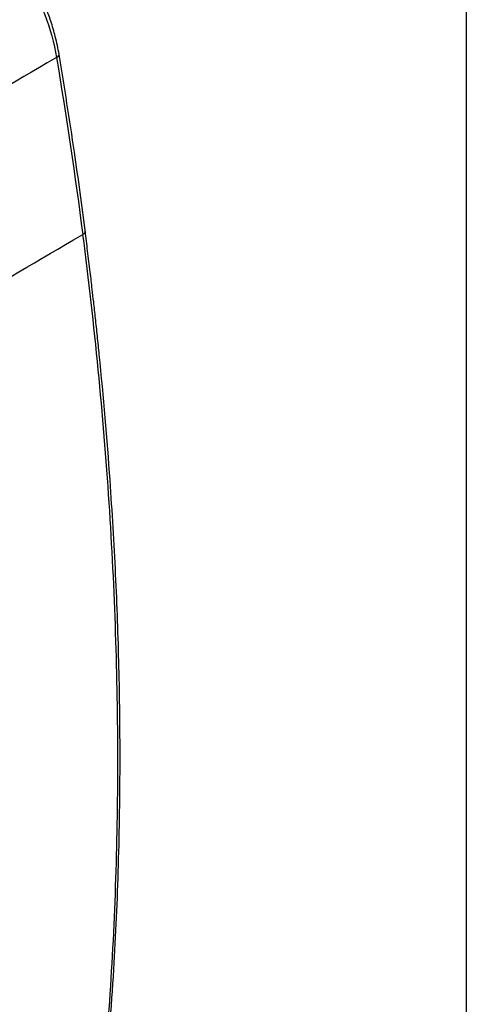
# Model space of a CAD drawing. Header units: millimetres. Extents: x 13 to 546, y 13 to 419.
# Tile 20 of 21: x 513 to 546, y 289 to 361. Entities that reach past the tile are written whole.
import ezdxf

# ---------------------------------------------------------------- set-up
doc = ezdxf.new("R2010")
doc.units = ezdxf.units.MM
doc.header["$LTSCALE"] = 2
doc.layers.add('TEXT', color=140, linetype='Continuous', lineweight=25)

msp = doc.modelspace()

# ---------------------------------------------------------------- linework, layer by layer
for p, q in [((516.117, 358.348), (515.435, 357.95)), ((517.351, 345.001), (518.034, 345.401))]:
    msp.add_line(p, q)
msp.add_arc((516.043, 358.603), 0.265, 286.28028, 353.88191)
for points, knots in [([(509.316, 369.866), (509.73, 369.54), (510.136, 369.184), (510.932, 368.412), (511.318, 367.998), (512.058, 367.132), (512.413, 366.677), (513.092, 365.723), (513.418, 365.221), (514.017, 364.204), (514.294, 363.686), (514.674, 362.895), (514.796, 362.628), (515.026, 362.09), (515.135, 361.818), (515.645, 360.468), (515.939, 359.401), (516.117, 358.348)], [0, 0, 0, 0, 0.125, 0.125, 0.25, 0.25, 0.375, 0.375, 0.5, 0.5, 0.625, 0.625, 0.6875, 0.6875, 0.75, 0.75, 1, 1, 1, 1]), ([(516.307, 358.574), (516.223, 359.009), (516.068, 359.813), (515.729, 360.952), (515.389, 361.901), (515.074, 362.658), (514.814, 363.226), (514.605, 363.651), (514.428, 363.995), (514.258, 364.311), (514.068, 364.649), (513.821, 365.07), (513.473, 365.626), (513.001, 366.323), (512.389, 367.139), (511.621, 368.048), (510.684, 369.022), (509.982, 369.605), (509.609, 369.915)], [0, 0, 0, 0, 0.104269, 0.193107, 0.267535, 0.327395, 0.372038, 0.402824, 0.4298, 0.455443, 0.480028, 0.51329, 0.560383, 0.621144, 0.695047, 0.782436, 0.884229, 1, 1, 1, 1]), ([(518.234, 345.555), (517.974, 347.507), (517.402, 351.822), (516.694, 356.185), (516.307, 358.574)], [0, 0, 0, 0, 0.452489, 1, 1, 1, 1]), ([(518.026, 345.405), (518.882, 338.735), (519.519, 332.192), (520.367, 319.351), (520.578, 313.054), (520.578, 300.702), (520.367, 294.649), (519.519, 282.787), (518.882, 276.979), (518.026, 271.298)], [0, 0, 0, 0, 0.25, 0.25, 0.5, 0.5, 0.75, 0.75, 1, 1, 1, 1]), ([(518.034, 345.401), (518.059, 345.415), (518.111, 345.443), (518.171, 345.494), (518.211, 345.549), (518.228, 345.597), (518.222, 345.623), (518.22, 345.632)], [0, 0, 0, 0, 0.206376, 0.426786, 0.657536, 0.893635, 1, 1, 1, 1]), ([(518.213, 271.517), (518.278, 271.954), (518.397, 272.757), (518.553, 273.857), (518.674, 274.744), (518.771, 275.469), (518.936, 276.738), (519.251, 279.307), (519.797, 284.437), (520.331, 291.292), (520.688, 299.239), (520.798, 306.627), (520.713, 313.731), (520.469, 320.524), (520.019, 328.134), (519.519, 333.971), (519.111, 337.947), (518.974, 339.235), (518.847, 340.379), (518.719, 341.502), (518.573, 342.749), (518.402, 344.162), (518.274, 345.162), (518.213, 345.636)], [0, 0, 0, 0, 0.019378, 0.035541, 0.048499, 0.05834, 0.067332, 0.103993, 0.170128, 0.28822, 0.393658, 0.499093, 0.588552, 0.67801, 0.767466, 0.885543, 0.902862, 0.919461, 0.934716, 0.946417, 0.962199, 0.982073, 1, 1, 1, 1])]:
    msp.add_open_spline(points, degree=3, knots=knots)
for points in [[(516.117, 358.348), (516.845, 354), (517.484, 349.685), (518.034, 345.401)], [(515.435, 357.95), (512.401, 356.179), (509.366, 354.409), (506.331, 352.639)], [(508.24, 339.674), (511.277, 341.449), (514.314, 343.225), (517.351, 345.001)]]:
    msp.add_open_spline(points, degree=3)
at = {"layer": 'TEXT'}
msp.add_line((546.1, 419.1), (546.1, 12.7), dxfattribs=at)

doc.saveas('drawing.dxf')
